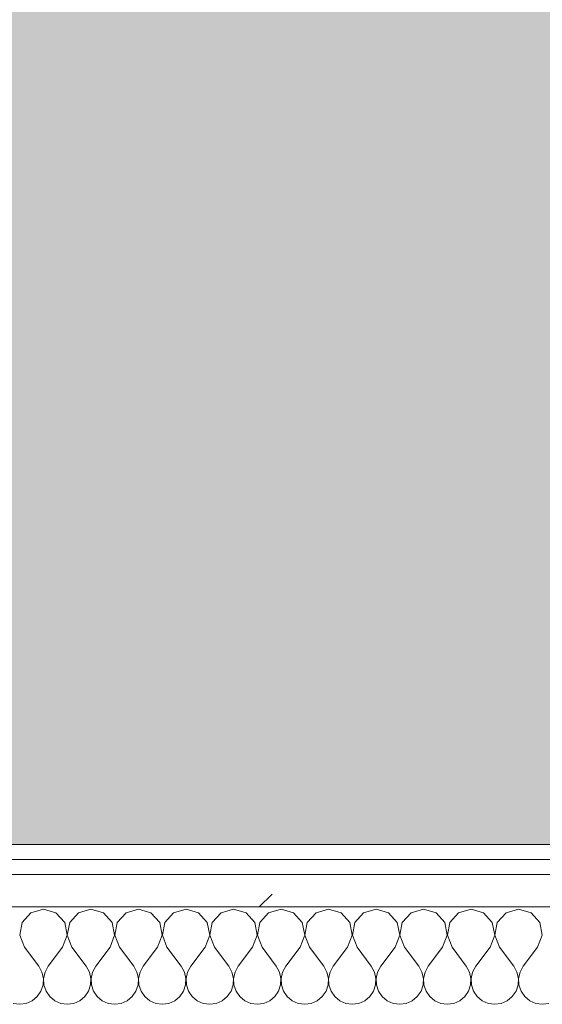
# Model space of a CAD drawing. Header units: millimetres. Extents: x -40968 to 13979, y -19284 to 4746.
# Tile 50 of 173: x -21657 to -21448, y -1193 to -798. Entities that reach past the tile are written whole.
import ezdxf
from ezdxf.enums import TextEntityAlignment as Align

# ---------------------------------------------------------------- set-up
doc = ezdxf.new("R2010")
doc.units = ezdxf.units.MM
doc.header["$MEASUREMENT"] = 0
doc.linetypes.add('Wipeout_Contour', pattern=[1000, 0, -1000])
doc.layers.add('Nuevo_05_AUX_Treball', color=7, linetype='Continuous')
doc.layers.add('Nuevo_08_E_Envans secs', color=7, linetype='Continuous')
for name, color, linetype, lineweight, true_color in [('Nuevo_05_AUX_Treball_Pluma_Nº__3', 7, 'Continuous', 5, 0xa4a4a4), ('Nuevo_08_E_Envans secs_Pluma_Nº__102', 7, 'Continuous', 5, 0xcccccc), ('Nuevo_08_E_Envans secs_Pluma_Nº__171', 171, 'Continuous', 13, 0xaaaaff), ('Nuevo_08_E_Envans secs_Pluma_Nº__177', 7, 'Continuous', 15, 0xf7e046)]:
    doc.layers.add(name, color=color, linetype=linetype, lineweight=lineweight, true_color=true_color)
doc.layers.add('Nuevo_08_E_Envans secs_Pluma_Nº__1', color=7, linetype='Continuous', lineweight=5)
doc.layers.add('Nuevo_Sellos de Zona Archicad_Pluma_Nº__6', color=7, linetype='Continuous', lineweight=5)
doc.styles.add('Estilo_Generado_1', font='txt')
pattern_1 = [(45, (0, 0), (-183.8478, 183.8478), [195, -65]), (45, (7e-14, 183.85), (-183.8478, 183.8478), [195, -65])]

# ---------------------------------------------------------------- blocks, each defined once
blk = doc.blocks.new('Planta 2_Office - Descans_1_1', base_point=(-17995.26, 748.54))
at = {"layer": 'Nuevo_05_AUX_Treball', "linetype": 'Continuous', "lineweight": 0, "true_color": 0xfee7e7}
blk.add_hatch(color=7, dxfattribs=at).paths.add_polyline_path([(-22963.42, -1128.98), (-22225.88, -1128.98), (-21025.88, -1128.98), (-18225.38, -1128.98), (-12886.81, -1128.98), (-12886.81, -996.81), (-12428.84, -996.81), (-12428.84, 1963.55), (-22963.42, 1963.55)])
at = {"layer": 'Nuevo_05_AUX_Treball_Pluma_Nº__3', "color": 253, "linetype": 'Continuous', "lineweight": 5, "true_color": 0xa4a4a4, "flags": 128}
blk.add_lwpolyline([(-22963.42, -1128.98), (-22225.88, -1128.98), (-21025.88, -1128.98), (-18225.38, -1128.98), (-12886.81, -1128.98), (-12886.81, -996.81), (-12428.84, -996.81), (-12428.84, 1963.55), (-22963.42, 1963.55)], close=True, dxfattribs=at)
at = {"layer": 'Nuevo_Sellos de Zona Archicad_Pluma_Nº__6', "color": 7, "lineweight": 5, "style": 'Estilo_Generado_1'}
for tag, p in [('ROOM_NAME', (-17995.26, 690.38)), ('ROOM_NUMBER', (-17995.26, 465.99)), ('ROOM_NET_AREA', (-17995.26, 238.62))]:
    blk.add_attdef(tag, text='', height=120, dxfattribs=at).set_placement(p, align=Align.TOP_LEFT)
blk = doc.blocks.new('*X244')
at = {"layer": 'Nuevo_08_E_Envans secs_Pluma_Nº__102', "color": 254, "linetype": 'Continuous', "lineweight": 5, "true_color": 0xcccccc}
for p, q in [((-21652.63, -1156.35), (-21656.14, -1160.19)), ((-21647.62, -1154.93), (-21652.63, -1156.35)), ((-21642.61, -1156.35), (-21647.62, -1154.93)), ((-21639.1, -1160.19), (-21642.61, -1156.35)), ((-21633.58, -1156.35), (-21637.09, -1160.19)), ((-21628.57, -1154.93), (-21633.58, -1156.35)), ((-21623.56, -1156.35), (-21628.57, -1154.93)), ((-21620.05, -1160.19), (-21623.56, -1156.35)), ((-21614.53, -1156.35), (-21618.04, -1160.19)), ((-21609.52, -1154.93), (-21614.53, -1156.35)), ((-21604.52, -1156.35), (-21609.52, -1154.93)), ((-21601.01, -1160.19), (-21604.52, -1156.35)), ((-21595.48, -1156.35), (-21598.99, -1160.19)), ((-21590.48, -1154.93), (-21595.48, -1156.35)), ((-21585.47, -1156.35), (-21590.48, -1154.93)), ((-21581.96, -1160.19), (-21585.47, -1156.35)), ((-21576.44, -1156.35), (-21579.95, -1160.19)), ((-21571.43, -1154.93), (-21576.44, -1156.35)), ((-21566.42, -1156.35), (-21571.43, -1154.93)), ((-21562.91, -1160.19), (-21566.42, -1156.35)), ((-21557.39, -1156.35), (-21560.9, -1160.19)), ((-21552.38, -1154.93), (-21557.39, -1156.35)), ((-21547.37, -1156.35), (-21552.38, -1154.93)), ((-21543.86, -1160.19), (-21547.37, -1156.35)), ((-21538.34, -1156.35), (-21541.85, -1160.19)), ((-21533.33, -1154.93), (-21538.34, -1156.35)), ((-21528.33, -1156.35), (-21533.33, -1154.93)), ((-21524.81, -1160.19), (-21528.33, -1156.35)), ((-21519.29, -1156.35), (-21522.8, -1160.19)), ((-21514.29, -1154.93), (-21519.29, -1156.35)), ((-21509.28, -1156.35), (-21514.29, -1154.93)), ((-21505.77, -1160.19), (-21509.28, -1156.35)), ((-21500.25, -1156.35), (-21503.76, -1160.19)), ((-21495.24, -1154.93), (-21500.25, -1156.35)), ((-21490.23, -1156.35), (-21495.24, -1154.93)), ((-21486.72, -1160.19), (-21490.23, -1156.35)), ((-21481.2, -1156.35), (-21484.71, -1160.19)), ((-21476.19, -1154.93), (-21481.2, -1156.35)), ((-21471.18, -1156.35), (-21476.19, -1154.93)), ((-21467.67, -1160.19), (-21471.18, -1156.35)), ((-21462.15, -1156.35), (-21465.66, -1160.19)), ((-21457.14, -1154.93), (-21462.15, -1156.35)), ((-21452.14, -1156.35), (-21457.14, -1154.93)), ((-21448.62, -1160.19), (-21452.14, -1156.35)), ((-21656.14, -1160.19), (-21657.1, -1165.31)), ((-21638.13, -1165.31), (-21639.1, -1160.19)), ((-21637.09, -1160.19), (-21638.06, -1165.31)), ((-21619.09, -1165.31), (-21620.05, -1160.19)), ((-21618.04, -1160.19), (-21619.01, -1165.31)), ((-21600.04, -1165.31), (-21601.01, -1160.19)), ((-21598.99, -1160.19), (-21599.96, -1165.31)), ((-21580.99, -1165.31), (-21581.96, -1160.19)), ((-21579.95, -1160.19), (-21580.91, -1165.31)), ((-21561.94, -1165.31), (-21562.91, -1160.19)), ((-21560.9, -1160.19), (-21561.87, -1165.31)), ((-21542.9, -1165.31), (-21543.86, -1160.19)), ((-21541.85, -1160.19), (-21542.82, -1165.31)), ((-21523.85, -1165.31), (-21524.81, -1160.19)), ((-21522.8, -1160.19), (-21523.77, -1165.31)), ((-21504.8, -1165.31), (-21505.77, -1160.19)), ((-21503.76, -1160.19), (-21504.72, -1165.31)), ((-21485.75, -1165.31), (-21486.72, -1160.19)), ((-21484.71, -1160.19), (-21485.68, -1165.31)), ((-21466.71, -1165.31), (-21467.67, -1160.19)), ((-21465.66, -1160.19), (-21466.63, -1165.31)), ((-21447.66, -1165.31), (-21448.62, -1160.19)), ((-21657.1, -1165.31), (-21655.24, -1170.17)), ((-21640, -1170.17), (-21638.13, -1165.31)), ((-21638.06, -1165.31), (-21636.19, -1170.17)), ((-21620.95, -1170.17), (-21619.09, -1165.31)), ((-21619.01, -1165.31), (-21617.14, -1170.17)), ((-21601.9, -1170.17), (-21600.04, -1165.31)), ((-21599.96, -1165.31), (-21598.1, -1170.17)), ((-21582.86, -1170.17), (-21580.99, -1165.31)), ((-21580.91, -1165.31), (-21579.05, -1170.17)), ((-21563.81, -1170.17), (-21561.94, -1165.31)), ((-21561.87, -1165.31), (-21560, -1170.17)), ((-21544.76, -1170.17), (-21542.9, -1165.31)), ((-21542.82, -1165.31), (-21540.95, -1170.17)), ((-21525.71, -1170.17), (-21523.85, -1165.31)), ((-21523.77, -1165.31), (-21521.9, -1170.17)), ((-21506.67, -1170.17), (-21504.8, -1165.31)), ((-21504.72, -1165.31), (-21502.86, -1170.17)), ((-21487.62, -1170.17), (-21485.75, -1165.31)), ((-21485.68, -1165.31), (-21483.81, -1170.17)), ((-21468.57, -1170.17), (-21466.71, -1165.31)), ((-21466.63, -1165.31), (-21464.76, -1170.17)), ((-21449.52, -1170.17), (-21447.66, -1165.31)), ((-21655.24, -1170.17), (-21649.52, -1177.79)), ((-21640, -1170.17), (-21645.71, -1177.79)), ((-21636.19, -1170.17), (-21630.48, -1177.79)), ((-21620.95, -1170.17), (-21626.67, -1177.79)), ((-21617.14, -1170.17), (-21611.43, -1177.79)), ((-21601.9, -1170.17), (-21607.62, -1177.79)), ((-21598.1, -1170.17), (-21592.38, -1177.79)), ((-21582.86, -1170.17), (-21588.57, -1177.79)), ((-21579.05, -1170.17), (-21573.33, -1177.79)), ((-21563.81, -1170.17), (-21569.52, -1177.79)), ((-21560, -1170.17), (-21554.29, -1177.79)), ((-21544.76, -1170.17), (-21550.48, -1177.79)), ((-21540.95, -1170.17), (-21535.24, -1177.79)), ((-21525.71, -1170.17), (-21531.43, -1177.79)), ((-21521.9, -1170.17), (-21516.19, -1177.79)), ((-21506.67, -1170.17), (-21512.38, -1177.79)), ((-21502.86, -1170.17), (-21497.14, -1177.79)), ((-21487.62, -1170.17), (-21493.33, -1177.79)), ((-21483.81, -1170.17), (-21478.1, -1177.79)), ((-21468.57, -1170.17), (-21474.29, -1177.79)), ((-21464.76, -1170.17), (-21459.05, -1177.79)), ((-21449.52, -1170.17), (-21455.24, -1177.79)), ((-21648.25, -1180.08), (-21649.52, -1177.79)), ((-21647.66, -1182.64), (-21648.25, -1180.08)), ((-21646.99, -1180.08), (-21647.58, -1182.64)), ((-21645.71, -1177.79), (-21646.99, -1180.08)), ((-21629.2, -1180.08), (-21630.48, -1177.79)), ((-21628.61, -1182.64), (-21629.2, -1180.08)), ((-21627.94, -1180.08), (-21628.53, -1182.64)), ((-21626.67, -1177.79), (-21627.94, -1180.08)), ((-21610.16, -1180.08), (-21611.43, -1177.79)), ((-21609.56, -1182.64), (-21610.16, -1180.08)), ((-21608.89, -1180.08), (-21609.49, -1182.64)), ((-21607.62, -1177.79), (-21608.89, -1180.08)), ((-21591.11, -1180.08), (-21592.38, -1177.79)), ((-21590.51, -1182.64), (-21591.11, -1180.08)), ((-21589.84, -1180.08), (-21590.44, -1182.64)), ((-21588.57, -1177.79), (-21589.84, -1180.08)), ((-21572.06, -1180.08), (-21573.33, -1177.79)), ((-21571.47, -1182.64), (-21572.06, -1180.08)), ((-21570.8, -1180.08), (-21571.39, -1182.64)), ((-21569.52, -1177.79), (-21570.8, -1180.08)), ((-21553.01, -1180.08), (-21554.29, -1177.79)), ((-21552.42, -1182.64), (-21553.01, -1180.08)), ((-21551.75, -1180.08), (-21552.34, -1182.64)), ((-21550.48, -1177.79), (-21551.75, -1180.08)), ((-21533.97, -1180.08), (-21535.24, -1177.79)), ((-21533.37, -1182.64), (-21533.97, -1180.08)), ((-21532.7, -1180.08), (-21533.29, -1182.64)), ((-21531.43, -1177.79), (-21532.7, -1180.08)), ((-21514.92, -1180.08), (-21516.19, -1177.79)), ((-21514.32, -1182.64), (-21514.92, -1180.08)), ((-21513.65, -1180.08), (-21514.25, -1182.64)), ((-21512.38, -1177.79), (-21513.65, -1180.08)), ((-21495.87, -1180.08), (-21497.14, -1177.79)), ((-21495.28, -1182.64), (-21495.87, -1180.08)), ((-21494.6, -1180.08), (-21495.2, -1182.64)), ((-21493.33, -1177.79), (-21494.6, -1180.08)), ((-21476.82, -1180.08), (-21478.1, -1177.79)), ((-21476.23, -1182.64), (-21476.82, -1180.08)), ((-21475.56, -1180.08), (-21476.15, -1182.64)), ((-21474.29, -1177.79), (-21475.56, -1180.08)), ((-21457.78, -1180.08), (-21459.05, -1177.79)), ((-21457.18, -1182.64), (-21457.78, -1180.08)), ((-21456.51, -1180.08), (-21457.1, -1182.64)), ((-21455.24, -1177.79), (-21456.51, -1180.08)), ((-21647.78, -1185.27), (-21647.66, -1182.64)), ((-21647.58, -1182.64), (-21647.45, -1185.27)), ((-21628.74, -1185.27), (-21628.61, -1182.64)), ((-21628.53, -1182.64), (-21628.41, -1185.27)), ((-21609.69, -1185.27), (-21609.56, -1182.64)), ((-21609.49, -1182.64), (-21609.36, -1185.27)), ((-21590.64, -1185.27), (-21590.51, -1182.64)), ((-21590.44, -1182.64), (-21590.31, -1185.27)), ((-21571.59, -1185.27), (-21571.47, -1182.64)), ((-21571.39, -1182.64), (-21571.26, -1185.27)), ((-21552.55, -1185.27), (-21552.42, -1182.64)), ((-21552.34, -1182.64), (-21552.22, -1185.27)), ((-21533.5, -1185.27), (-21533.37, -1182.64)), ((-21533.29, -1182.64), (-21533.17, -1185.27)), ((-21514.45, -1185.27), (-21514.32, -1182.64)), ((-21514.25, -1182.64), (-21514.12, -1185.27)), ((-21495.4, -1185.27), (-21495.28, -1182.64)), ((-21495.2, -1182.64), (-21495.07, -1185.27)), ((-21476.36, -1185.27), (-21476.23, -1182.64)), ((-21476.15, -1182.64), (-21476.02, -1185.27)), ((-21457.31, -1185.27), (-21457.18, -1182.64)), ((-21457.1, -1182.64), (-21456.98, -1185.27)), ((-21650.11, -1189.92), (-21648.62, -1187.76)), ((-21648.62, -1187.76), (-21647.78, -1185.27)), ((-21647.45, -1185.27), (-21646.61, -1187.76)), ((-21646.61, -1187.76), (-21645.13, -1189.92)), ((-21631.06, -1189.92), (-21629.58, -1187.76)), ((-21629.58, -1187.76), (-21628.74, -1185.27)), ((-21628.41, -1185.27), (-21627.57, -1187.76)), ((-21627.57, -1187.76), (-21626.08, -1189.92)), ((-21612.02, -1189.92), (-21610.53, -1187.76)), ((-21610.53, -1187.76), (-21609.69, -1185.27)), ((-21609.36, -1185.27), (-21608.52, -1187.76)), ((-21608.52, -1187.76), (-21607.03, -1189.92)), ((-21592.97, -1189.92), (-21591.48, -1187.76)), ((-21591.48, -1187.76), (-21590.64, -1185.27)), ((-21590.31, -1185.27), (-21589.47, -1187.76)), ((-21589.47, -1187.76), (-21587.98, -1189.92)), ((-21573.92, -1189.92), (-21572.43, -1187.76)), ((-21572.43, -1187.76), (-21571.59, -1185.27)), ((-21571.26, -1185.27), (-21570.42, -1187.76)), ((-21570.42, -1187.76), (-21568.94, -1189.92)), ((-21554.87, -1189.92), (-21553.39, -1187.76)), ((-21553.39, -1187.76), (-21552.55, -1185.27)), ((-21552.22, -1185.27), (-21551.38, -1187.76)), ((-21551.38, -1187.76), (-21549.89, -1189.92)), ((-21535.83, -1189.92), (-21534.34, -1187.76)), ((-21534.34, -1187.76), (-21533.5, -1185.27)), ((-21533.17, -1185.27), (-21532.33, -1187.76)), ((-21532.33, -1187.76), (-21530.84, -1189.92)), ((-21516.78, -1189.92), (-21515.29, -1187.76)), ((-21515.29, -1187.76), (-21514.45, -1185.27)), ((-21514.12, -1185.27), (-21513.28, -1187.76)), ((-21513.28, -1187.76), (-21511.79, -1189.92)), ((-21497.73, -1189.92), (-21496.24, -1187.76)), ((-21496.24, -1187.76), (-21495.4, -1185.27)), ((-21495.07, -1185.27), (-21494.23, -1187.76)), ((-21494.23, -1187.76), (-21492.74, -1189.92)), ((-21478.68, -1189.92), (-21477.2, -1187.76)), ((-21477.2, -1187.76), (-21476.36, -1185.27)), ((-21476.02, -1185.27), (-21475.19, -1187.76)), ((-21475.19, -1187.76), (-21473.7, -1189.92)), ((-21459.64, -1189.92), (-21458.15, -1187.76)), ((-21458.15, -1187.76), (-21457.31, -1185.27)), ((-21456.98, -1185.27), (-21456.14, -1187.76)), ((-21456.14, -1187.76), (-21454.65, -1189.92)), ((-21654.54, -1192.66), (-21652.14, -1191.6)), ((-21652.14, -1191.6), (-21650.11, -1189.92)), ((-21645.13, -1189.92), (-21643.1, -1191.6)), ((-21643.1, -1191.6), (-21640.7, -1192.66)), ((-21635.49, -1192.66), (-21633.09, -1191.6)), ((-21633.09, -1191.6), (-21631.06, -1189.92)), ((-21626.08, -1189.92), (-21624.05, -1191.6)), ((-21624.05, -1191.6), (-21621.65, -1192.66)), ((-21616.45, -1192.66), (-21614.04, -1191.6)), ((-21614.04, -1191.6), (-21612.02, -1189.92)), ((-21607.03, -1189.92), (-21605.01, -1191.6)), ((-21605.01, -1191.6), (-21602.6, -1192.66)), ((-21597.4, -1192.66), (-21594.99, -1191.6)), ((-21594.99, -1191.6), (-21592.97, -1189.92)), ((-21587.98, -1189.92), (-21585.96, -1191.6)), ((-21585.96, -1191.6), (-21583.55, -1192.66)), ((-21578.35, -1192.66), (-21575.95, -1191.6)), ((-21575.95, -1191.6), (-21573.92, -1189.92)), ((-21568.94, -1189.92), (-21566.91, -1191.6)), ((-21566.91, -1191.6), (-21564.51, -1192.66)), ((-21559.3, -1192.66), (-21556.9, -1191.6)), ((-21556.9, -1191.6), (-21554.87, -1189.92)), ((-21549.89, -1189.92), (-21547.86, -1191.6)), ((-21547.86, -1191.6), (-21545.46, -1192.66)), ((-21540.25, -1192.66), (-21537.85, -1191.6)), ((-21537.85, -1191.6), (-21535.83, -1189.92)), ((-21530.84, -1189.92), (-21528.82, -1191.6)), ((-21528.82, -1191.6), (-21526.41, -1192.66)), ((-21521.21, -1192.66), (-21518.8, -1191.6)), ((-21518.8, -1191.6), (-21516.78, -1189.92)), ((-21511.79, -1189.92), (-21509.77, -1191.6)), ((-21509.77, -1191.6), (-21507.36, -1192.66)), ((-21502.16, -1192.66), (-21499.75, -1191.6)), ((-21499.75, -1191.6), (-21497.73, -1189.92)), ((-21492.74, -1189.92), (-21490.72, -1191.6)), ((-21490.72, -1191.6), (-21488.32, -1192.66)), ((-21483.11, -1192.66), (-21480.71, -1191.6)), ((-21480.71, -1191.6), (-21478.68, -1189.92)), ((-21473.7, -1189.92), (-21471.67, -1191.6)), ((-21471.67, -1191.6), (-21469.27, -1192.66)), ((-21464.06, -1192.66), (-21461.66, -1191.6)), ((-21461.66, -1191.6), (-21459.64, -1189.92)), ((-21454.65, -1189.92), (-21452.63, -1191.6)), ((-21452.63, -1191.6), (-21450.22, -1192.66)), ((-21659.75, -1192.66), (-21657.14, -1193.02)), ((-21657.14, -1193.02), (-21654.54, -1192.66)), ((-21640.7, -1192.66), (-21638.1, -1193.02)), ((-21638.1, -1193.02), (-21635.49, -1192.66)), ((-21621.65, -1192.66), (-21619.05, -1193.02)), ((-21619.05, -1193.02), (-21616.45, -1192.66)), ((-21602.6, -1192.66), (-21600, -1193.02)), ((-21600, -1193.02), (-21597.4, -1192.66)), ((-21583.55, -1192.66), (-21580.95, -1193.02)), ((-21580.95, -1193.02), (-21578.35, -1192.66)), ((-21564.51, -1192.66), (-21561.9, -1193.02)), ((-21561.9, -1193.02), (-21559.3, -1192.66)), ((-21545.46, -1192.66), (-21542.86, -1193.02)), ((-21542.86, -1193.02), (-21540.25, -1192.66)), ((-21526.41, -1192.66), (-21523.81, -1193.02)), ((-21523.81, -1193.02), (-21521.21, -1192.66)), ((-21507.36, -1192.66), (-21504.76, -1193.02)), ((-21504.76, -1193.02), (-21502.16, -1192.66)), ((-21488.32, -1192.66), (-21485.71, -1193.02)), ((-21485.71, -1193.02), (-21483.11, -1192.66)), ((-21469.27, -1192.66), (-21466.67, -1193.02)), ((-21466.67, -1193.02), (-21464.06, -1192.66)), ((-21450.22, -1192.66), (-21447.62, -1193.02))]:
    blk.add_line(p, q, dxfattribs=at)
blk = doc.blocks.new('Muro_90_1', base_point=(-20233.93, -1193.98))
at = {"color": 254, "linetype": 'Wipeout_Contour', "lineweight": 0, "ltscale": 86513.737601}
blk.add_wipeout([(-20233.93, -1128.98), (-22963.42, -1128.98), (-22963.42, -1134.98), (-20233.93, -1134.98)], dxfattribs=at).dxf.layer = 'Nuevo_08_E_Envans secs'
at = {"color": 254, "linetype": 'Wipeout_Contour', "lineweight": 0, "ltscale": 86517.020667}
blk.add_wipeout([(-20233.93, -1140.98), (-22963.42, -1140.98), (-22963.42, -1153.98), (-20233.93, -1153.98)], dxfattribs=at).dxf.layer = 'Nuevo_08_E_Envans secs'
at = {"layer": 'Nuevo_08_E_Envans secs_Pluma_Nº__171', "linetype": 'Continuous', "lineweight": 13, "true_color": 0xaaaaff}
h = blk.add_hatch(dxfattribs=at)
h.set_pattern_fill('Panellat_HPL_0001', color=161, style=0, pattern_type=2)
h.set_pattern_definition(pattern_1)
h.paths.add_polyline_path([(-20233.93, -1128.98), (-22963.42, -1128.98), (-22963.42, -1134.98), (-20233.93, -1134.98)])
at = {"layer": 'Nuevo_08_E_Envans secs_Pluma_Nº__177', "linetype": 'Continuous', "lineweight": 15, "true_color": 0xf7e046}
h = blk.add_hatch(dxfattribs=at)
h.set_pattern_fill('Panellat_HPL_0001', color=53, style=0, pattern_type=2)
h.set_pattern_definition(pattern_1)
h.paths.add_polyline_path([(-20233.93, -1140.98), (-22963.42, -1140.98), (-22963.42, -1153.98), (-20233.93, -1153.98)])
at = {"layer": 'Nuevo_08_E_Envans secs_Pluma_Nº__1', "color": 7, "linetype": 'Continuous', "lineweight": 5}
for p, q in [((-20233.93, -1134.98), (-22963.42, -1134.98)), ((-20233.93, -1140.98), (-22963.42, -1140.98)), ((-20233.93, -1153.98), (-22963.42, -1153.98))]:
    blk.add_line(p, q, dxfattribs=at)
at = {"layer": 'Nuevo_08_E_Envans secs_Pluma_Nº__1', "color": 7, "linetype": 'Continuous', "lineweight": 5, "flags": 128}
blk.add_lwpolyline([(-20233.93, -1128.98), (-22963.42, -1128.98)], dxfattribs=at)
at = {"layer": 'Nuevo_08_E_Envans secs', "color": 7, "lineweight": 20}
blk.add_blockref('*X244', (0, 0), dxfattribs=at)
blk = doc.blocks.new('*X494')
at = {"layer": 'Nuevo_08_E_Envans secs_Pluma_Nº__102', "color": 254, "linetype": 'Continuous', "lineweight": 5, "true_color": 0xcccccc}
for p, q in [((-21652.63, -1156.35), (-21656.14, -1160.19)), ((-21647.62, -1154.93), (-21652.63, -1156.35)), ((-21642.61, -1156.35), (-21647.62, -1154.93)), ((-21639.1, -1160.19), (-21642.61, -1156.35)), ((-21633.58, -1156.35), (-21637.09, -1160.19)), ((-21628.57, -1154.93), (-21633.58, -1156.35)), ((-21623.56, -1156.35), (-21628.57, -1154.93)), ((-21620.05, -1160.19), (-21623.56, -1156.35)), ((-21614.53, -1156.35), (-21618.04, -1160.19)), ((-21609.52, -1154.93), (-21614.53, -1156.35)), ((-21604.52, -1156.35), (-21609.52, -1154.93)), ((-21601.01, -1160.19), (-21604.52, -1156.35)), ((-21595.48, -1156.35), (-21598.99, -1160.19)), ((-21590.48, -1154.93), (-21595.48, -1156.35)), ((-21585.47, -1156.35), (-21590.48, -1154.93)), ((-21581.96, -1160.19), (-21585.47, -1156.35)), ((-21576.44, -1156.35), (-21579.95, -1160.19)), ((-21571.43, -1154.93), (-21576.44, -1156.35)), ((-21566.42, -1156.35), (-21571.43, -1154.93)), ((-21562.91, -1160.19), (-21566.42, -1156.35)), ((-21557.39, -1156.35), (-21560.9, -1160.19)), ((-21552.38, -1154.93), (-21557.39, -1156.35)), ((-21547.37, -1156.35), (-21552.38, -1154.93)), ((-21543.86, -1160.19), (-21547.37, -1156.35)), ((-21538.34, -1156.35), (-21541.85, -1160.19)), ((-21533.33, -1154.93), (-21538.34, -1156.35)), ((-21528.33, -1156.35), (-21533.33, -1154.93)), ((-21524.81, -1160.19), (-21528.33, -1156.35)), ((-21519.29, -1156.35), (-21522.8, -1160.19)), ((-21514.29, -1154.93), (-21519.29, -1156.35)), ((-21509.28, -1156.35), (-21514.29, -1154.93)), ((-21505.77, -1160.19), (-21509.28, -1156.35)), ((-21500.25, -1156.35), (-21503.76, -1160.19)), ((-21495.24, -1154.93), (-21500.25, -1156.35)), ((-21490.23, -1156.35), (-21495.24, -1154.93)), ((-21486.72, -1160.19), (-21490.23, -1156.35)), ((-21481.2, -1156.35), (-21484.71, -1160.19)), ((-21476.19, -1154.93), (-21481.2, -1156.35)), ((-21471.18, -1156.35), (-21476.19, -1154.93)), ((-21467.67, -1160.19), (-21471.18, -1156.35)), ((-21462.15, -1156.35), (-21465.66, -1160.19)), ((-21457.14, -1154.93), (-21462.15, -1156.35)), ((-21452.14, -1156.35), (-21457.14, -1154.93)), ((-21448.62, -1160.19), (-21452.14, -1156.35)), ((-21656.14, -1160.19), (-21657.1, -1165.31)), ((-21638.13, -1165.31), (-21639.1, -1160.19)), ((-21637.09, -1160.19), (-21638.06, -1165.31)), ((-21619.09, -1165.31), (-21620.05, -1160.19)), ((-21618.04, -1160.19), (-21619.01, -1165.31)), ((-21600.04, -1165.31), (-21601.01, -1160.19)), ((-21598.99, -1160.19), (-21599.96, -1165.31)), ((-21580.99, -1165.31), (-21581.96, -1160.19)), ((-21579.95, -1160.19), (-21580.91, -1165.31)), ((-21561.94, -1165.31), (-21562.91, -1160.19)), ((-21560.9, -1160.19), (-21561.87, -1165.31)), ((-21542.9, -1165.31), (-21543.86, -1160.19)), ((-21541.85, -1160.19), (-21542.82, -1165.31)), ((-21523.85, -1165.31), (-21524.81, -1160.19)), ((-21522.8, -1160.19), (-21523.77, -1165.31)), ((-21504.8, -1165.31), (-21505.77, -1160.19)), ((-21503.76, -1160.19), (-21504.72, -1165.31)), ((-21485.75, -1165.31), (-21486.72, -1160.19)), ((-21484.71, -1160.19), (-21485.68, -1165.31)), ((-21466.71, -1165.31), (-21467.67, -1160.19)), ((-21465.66, -1160.19), (-21466.63, -1165.31)), ((-21447.66, -1165.31), (-21448.62, -1160.19)), ((-21657.1, -1165.31), (-21655.24, -1170.17)), ((-21640, -1170.17), (-21638.13, -1165.31)), ((-21638.06, -1165.31), (-21636.19, -1170.17)), ((-21620.95, -1170.17), (-21619.09, -1165.31)), ((-21619.01, -1165.31), (-21617.14, -1170.17)), ((-21601.9, -1170.17), (-21600.04, -1165.31)), ((-21599.96, -1165.31), (-21598.1, -1170.17)), ((-21582.86, -1170.17), (-21580.99, -1165.31)), ((-21580.91, -1165.31), (-21579.05, -1170.17)), ((-21563.81, -1170.17), (-21561.94, -1165.31)), ((-21561.87, -1165.31), (-21560, -1170.17)), ((-21544.76, -1170.17), (-21542.9, -1165.31)), ((-21542.82, -1165.31), (-21540.95, -1170.17)), ((-21525.71, -1170.17), (-21523.85, -1165.31)), ((-21523.77, -1165.31), (-21521.9, -1170.17)), ((-21506.67, -1170.17), (-21504.8, -1165.31)), ((-21504.72, -1165.31), (-21502.86, -1170.17)), ((-21487.62, -1170.17), (-21485.75, -1165.31)), ((-21485.68, -1165.31), (-21483.81, -1170.17)), ((-21468.57, -1170.17), (-21466.71, -1165.31)), ((-21466.63, -1165.31), (-21464.76, -1170.17)), ((-21449.52, -1170.17), (-21447.66, -1165.31)), ((-21655.24, -1170.17), (-21649.52, -1177.79)), ((-21640, -1170.17), (-21645.71, -1177.79)), ((-21636.19, -1170.17), (-21630.48, -1177.79)), ((-21620.95, -1170.17), (-21626.67, -1177.79)), ((-21617.14, -1170.17), (-21611.43, -1177.79)), ((-21601.9, -1170.17), (-21607.62, -1177.79)), ((-21598.1, -1170.17), (-21592.38, -1177.79)), ((-21582.86, -1170.17), (-21588.57, -1177.79)), ((-21579.05, -1170.17), (-21573.33, -1177.79)), ((-21563.81, -1170.17), (-21569.52, -1177.79)), ((-21560, -1170.17), (-21554.29, -1177.79)), ((-21544.76, -1170.17), (-21550.48, -1177.79)), ((-21540.95, -1170.17), (-21535.24, -1177.79)), ((-21525.71, -1170.17), (-21531.43, -1177.79)), ((-21521.9, -1170.17), (-21516.19, -1177.79)), ((-21506.67, -1170.17), (-21512.38, -1177.79)), ((-21502.86, -1170.17), (-21497.14, -1177.79)), ((-21487.62, -1170.17), (-21493.33, -1177.79)), ((-21483.81, -1170.17), (-21478.1, -1177.79)), ((-21468.57, -1170.17), (-21474.29, -1177.79)), ((-21464.76, -1170.17), (-21459.05, -1177.79)), ((-21449.52, -1170.17), (-21455.24, -1177.79)), ((-21648.25, -1180.08), (-21649.52, -1177.79)), ((-21647.66, -1182.64), (-21648.25, -1180.08)), ((-21646.99, -1180.08), (-21647.58, -1182.64)), ((-21645.71, -1177.79), (-21646.99, -1180.08)), ((-21629.2, -1180.08), (-21630.48, -1177.79)), ((-21628.61, -1182.64), (-21629.2, -1180.08)), ((-21627.94, -1180.08), (-21628.53, -1182.64)), ((-21626.67, -1177.79), (-21627.94, -1180.08)), ((-21610.16, -1180.08), (-21611.43, -1177.79)), ((-21609.56, -1182.64), (-21610.16, -1180.08)), ((-21608.89, -1180.08), (-21609.49, -1182.64)), ((-21607.62, -1177.79), (-21608.89, -1180.08)), ((-21591.11, -1180.08), (-21592.38, -1177.79)), ((-21590.51, -1182.64), (-21591.11, -1180.08)), ((-21589.84, -1180.08), (-21590.44, -1182.64)), ((-21588.57, -1177.79), (-21589.84, -1180.08)), ((-21572.06, -1180.08), (-21573.33, -1177.79)), ((-21571.47, -1182.64), (-21572.06, -1180.08)), ((-21570.8, -1180.08), (-21571.39, -1182.64)), ((-21569.52, -1177.79), (-21570.8, -1180.08)), ((-21553.01, -1180.08), (-21554.29, -1177.79)), ((-21552.42, -1182.64), (-21553.01, -1180.08)), ((-21551.75, -1180.08), (-21552.34, -1182.64)), ((-21550.48, -1177.79), (-21551.75, -1180.08)), ((-21533.97, -1180.08), (-21535.24, -1177.79)), ((-21533.37, -1182.64), (-21533.97, -1180.08)), ((-21532.7, -1180.08), (-21533.29, -1182.64)), ((-21531.43, -1177.79), (-21532.7, -1180.08)), ((-21514.92, -1180.08), (-21516.19, -1177.79)), ((-21514.32, -1182.64), (-21514.92, -1180.08)), ((-21513.65, -1180.08), (-21514.25, -1182.64)), ((-21512.38, -1177.79), (-21513.65, -1180.08)), ((-21495.87, -1180.08), (-21497.14, -1177.79)), ((-21495.28, -1182.64), (-21495.87, -1180.08)), ((-21494.6, -1180.08), (-21495.2, -1182.64)), ((-21493.33, -1177.79), (-21494.6, -1180.08)), ((-21476.82, -1180.08), (-21478.1, -1177.79)), ((-21476.23, -1182.64), (-21476.82, -1180.08)), ((-21475.56, -1180.08), (-21476.15, -1182.64)), ((-21474.29, -1177.79), (-21475.56, -1180.08)), ((-21457.78, -1180.08), (-21459.05, -1177.79)), ((-21457.18, -1182.64), (-21457.78, -1180.08)), ((-21456.51, -1180.08), (-21457.1, -1182.64)), ((-21455.24, -1177.79), (-21456.51, -1180.08)), ((-21647.78, -1185.27), (-21647.66, -1182.64)), ((-21647.58, -1182.64), (-21647.45, -1185.27)), ((-21628.74, -1185.27), (-21628.61, -1182.64)), ((-21628.53, -1182.64), (-21628.41, -1185.27)), ((-21609.69, -1185.27), (-21609.56, -1182.64)), ((-21609.49, -1182.64), (-21609.36, -1185.27)), ((-21590.64, -1185.27), (-21590.51, -1182.64)), ((-21590.44, -1182.64), (-21590.31, -1185.27)), ((-21571.59, -1185.27), (-21571.47, -1182.64)), ((-21571.39, -1182.64), (-21571.26, -1185.27)), ((-21552.55, -1185.27), (-21552.42, -1182.64)), ((-21552.34, -1182.64), (-21552.22, -1185.27)), ((-21533.5, -1185.27), (-21533.37, -1182.64)), ((-21533.29, -1182.64), (-21533.17, -1185.27)), ((-21514.45, -1185.27), (-21514.32, -1182.64)), ((-21514.25, -1182.64), (-21514.12, -1185.27)), ((-21495.4, -1185.27), (-21495.28, -1182.64)), ((-21495.2, -1182.64), (-21495.07, -1185.27)), ((-21476.36, -1185.27), (-21476.23, -1182.64)), ((-21476.15, -1182.64), (-21476.02, -1185.27)), ((-21457.31, -1185.27), (-21457.18, -1182.64)), ((-21457.1, -1182.64), (-21456.98, -1185.27)), ((-21650.11, -1189.92), (-21648.62, -1187.76)), ((-21648.62, -1187.76), (-21647.78, -1185.27)), ((-21647.45, -1185.27), (-21646.61, -1187.76)), ((-21646.61, -1187.76), (-21645.13, -1189.92)), ((-21631.06, -1189.92), (-21629.58, -1187.76)), ((-21629.58, -1187.76), (-21628.74, -1185.27)), ((-21628.41, -1185.27), (-21627.57, -1187.76)), ((-21627.57, -1187.76), (-21626.08, -1189.92)), ((-21612.02, -1189.92), (-21610.53, -1187.76)), ((-21610.53, -1187.76), (-21609.69, -1185.27)), ((-21609.36, -1185.27), (-21608.52, -1187.76)), ((-21608.52, -1187.76), (-21607.03, -1189.92)), ((-21592.97, -1189.92), (-21591.48, -1187.76)), ((-21591.48, -1187.76), (-21590.64, -1185.27)), ((-21590.31, -1185.27), (-21589.47, -1187.76)), ((-21589.47, -1187.76), (-21587.98, -1189.92)), ((-21573.92, -1189.92), (-21572.43, -1187.76)), ((-21572.43, -1187.76), (-21571.59, -1185.27)), ((-21571.26, -1185.27), (-21570.42, -1187.76)), ((-21570.42, -1187.76), (-21568.94, -1189.92)), ((-21554.87, -1189.92), (-21553.39, -1187.76)), ((-21553.39, -1187.76), (-21552.55, -1185.27)), ((-21552.22, -1185.27), (-21551.38, -1187.76)), ((-21551.38, -1187.76), (-21549.89, -1189.92)), ((-21535.83, -1189.92), (-21534.34, -1187.76)), ((-21534.34, -1187.76), (-21533.5, -1185.27)), ((-21533.17, -1185.27), (-21532.33, -1187.76)), ((-21532.33, -1187.76), (-21530.84, -1189.92)), ((-21516.78, -1189.92), (-21515.29, -1187.76)), ((-21515.29, -1187.76), (-21514.45, -1185.27)), ((-21514.12, -1185.27), (-21513.28, -1187.76)), ((-21513.28, -1187.76), (-21511.79, -1189.92)), ((-21497.73, -1189.92), (-21496.24, -1187.76)), ((-21496.24, -1187.76), (-21495.4, -1185.27)), ((-21495.07, -1185.27), (-21494.23, -1187.76)), ((-21494.23, -1187.76), (-21492.74, -1189.92)), ((-21478.68, -1189.92), (-21477.2, -1187.76)), ((-21477.2, -1187.76), (-21476.36, -1185.27)), ((-21476.02, -1185.27), (-21475.19, -1187.76)), ((-21475.19, -1187.76), (-21473.7, -1189.92)), ((-21459.64, -1189.92), (-21458.15, -1187.76)), ((-21458.15, -1187.76), (-21457.31, -1185.27)), ((-21456.98, -1185.27), (-21456.14, -1187.76)), ((-21456.14, -1187.76), (-21454.65, -1189.92)), ((-21654.54, -1192.66), (-21652.14, -1191.6)), ((-21652.14, -1191.6), (-21650.11, -1189.92)), ((-21645.13, -1189.92), (-21643.1, -1191.6)), ((-21643.1, -1191.6), (-21640.7, -1192.66)), ((-21635.49, -1192.66), (-21633.09, -1191.6)), ((-21633.09, -1191.6), (-21631.06, -1189.92)), ((-21626.08, -1189.92), (-21624.05, -1191.6)), ((-21624.05, -1191.6), (-21621.65, -1192.66)), ((-21616.45, -1192.66), (-21614.04, -1191.6)), ((-21614.04, -1191.6), (-21612.02, -1189.92)), ((-21607.03, -1189.92), (-21605.01, -1191.6)), ((-21605.01, -1191.6), (-21602.6, -1192.66)), ((-21597.4, -1192.66), (-21594.99, -1191.6)), ((-21594.99, -1191.6), (-21592.97, -1189.92)), ((-21587.98, -1189.92), (-21585.96, -1191.6)), ((-21585.96, -1191.6), (-21583.55, -1192.66)), ((-21578.35, -1192.66), (-21575.95, -1191.6)), ((-21575.95, -1191.6), (-21573.92, -1189.92)), ((-21568.94, -1189.92), (-21566.91, -1191.6)), ((-21566.91, -1191.6), (-21564.51, -1192.66)), ((-21559.3, -1192.66), (-21556.9, -1191.6)), ((-21556.9, -1191.6), (-21554.87, -1189.92)), ((-21549.89, -1189.92), (-21547.86, -1191.6)), ((-21547.86, -1191.6), (-21545.46, -1192.66)), ((-21540.25, -1192.66), (-21537.85, -1191.6)), ((-21537.85, -1191.6), (-21535.83, -1189.92)), ((-21530.84, -1189.92), (-21528.82, -1191.6)), ((-21528.82, -1191.6), (-21526.41, -1192.66)), ((-21521.21, -1192.66), (-21518.8, -1191.6)), ((-21518.8, -1191.6), (-21516.78, -1189.92)), ((-21511.79, -1189.92), (-21509.77, -1191.6)), ((-21509.77, -1191.6), (-21507.36, -1192.66)), ((-21502.16, -1192.66), (-21499.75, -1191.6)), ((-21499.75, -1191.6), (-21497.73, -1189.92)), ((-21492.74, -1189.92), (-21490.72, -1191.6)), ((-21490.72, -1191.6), (-21488.32, -1192.66)), ((-21483.11, -1192.66), (-21480.71, -1191.6)), ((-21480.71, -1191.6), (-21478.68, -1189.92)), ((-21473.7, -1189.92), (-21471.67, -1191.6)), ((-21471.67, -1191.6), (-21469.27, -1192.66)), ((-21464.06, -1192.66), (-21461.66, -1191.6)), ((-21461.66, -1191.6), (-21459.64, -1189.92)), ((-21454.65, -1189.92), (-21452.63, -1191.6)), ((-21452.63, -1191.6), (-21450.22, -1192.66)), ((-21659.75, -1192.66), (-21657.14, -1193.02)), ((-21657.14, -1193.02), (-21654.54, -1192.66)), ((-21640.7, -1192.66), (-21638.1, -1193.02)), ((-21638.1, -1193.02), (-21635.49, -1192.66)), ((-21621.65, -1192.66), (-21619.05, -1193.02)), ((-21619.05, -1193.02), (-21616.45, -1192.66)), ((-21602.6, -1192.66), (-21600, -1193.02)), ((-21600, -1193.02), (-21597.4, -1192.66)), ((-21583.55, -1192.66), (-21580.95, -1193.02)), ((-21580.95, -1193.02), (-21578.35, -1192.66)), ((-21564.51, -1192.66), (-21561.9, -1193.02)), ((-21561.9, -1193.02), (-21559.3, -1192.66)), ((-21545.46, -1192.66), (-21542.86, -1193.02)), ((-21542.86, -1193.02), (-21540.25, -1192.66)), ((-21526.41, -1192.66), (-21523.81, -1193.02)), ((-21523.81, -1193.02), (-21521.21, -1192.66)), ((-21507.36, -1192.66), (-21504.76, -1193.02)), ((-21504.76, -1193.02), (-21502.16, -1192.66)), ((-21488.32, -1192.66), (-21485.71, -1193.02)), ((-21485.71, -1193.02), (-21483.11, -1192.66)), ((-21469.27, -1192.66), (-21466.67, -1193.02)), ((-21466.67, -1193.02), (-21464.06, -1192.66)), ((-21450.22, -1192.66), (-21447.62, -1193.02)), ((-21447.62, -1193.02), (-21445.02, -1192.66))]:
    blk.add_line(p, q, dxfattribs=at)
blk = doc.blocks.new('Muro_148_1', base_point=(-24166.43, -1128.98))
at = {"color": 254, "linetype": 'Wipeout_Contour', "lineweight": 0, "ltscale": 86513.737601}
blk.add_wipeout([(-22963.42, -1134.98), (-20233.93, -1134.98), (-20233.93, -1128.98), (-22963.42, -1128.98)], dxfattribs=at).dxf.layer = 'Nuevo_08_E_Envans secs'
at = {"color": 254, "linetype": 'Wipeout_Contour', "lineweight": 0, "ltscale": 86540.990748}
blk.add_wipeout([(-22975.42, -1153.98), (-20233.93, -1153.98), (-20233.93, -1140.98), (-22975.42, -1140.98)], dxfattribs=at).dxf.layer = 'Nuevo_08_E_Envans secs'
at = {"layer": 'Nuevo_08_E_Envans secs_Pluma_Nº__171', "linetype": 'Continuous', "lineweight": 13, "true_color": 0xaaaaff}
h = blk.add_hatch(dxfattribs=at)
h.set_pattern_fill('Panellat_HPL_0001', color=161, style=0, pattern_type=2)
h.set_pattern_definition(pattern_1)
h.paths.add_polyline_path([(-22963.42, -1134.98), (-20233.93, -1134.98), (-20233.93, -1128.98), (-22963.42, -1128.98)])
at = {"layer": 'Nuevo_08_E_Envans secs_Pluma_Nº__177', "linetype": 'Continuous', "lineweight": 15, "true_color": 0xf7e046}
h = blk.add_hatch(dxfattribs=at)
h.set_pattern_fill('Panellat_HPL_0001', color=53, style=0, pattern_type=2)
h.set_pattern_definition(pattern_1)
h.paths.add_polyline_path([(-22975.42, -1153.98), (-20233.93, -1153.98), (-20233.93, -1140.98), (-22975.42, -1140.98)])
at = {"layer": 'Nuevo_08_E_Envans secs_Pluma_Nº__1', "color": 7, "linetype": 'Continuous', "lineweight": 5}
for p, q in [((-20233.93, -1134.98), (-22969.42, -1134.98)), ((-20233.93, -1140.98), (-22975.42, -1140.98)), ((-20233.93, -1153.98), (-22988.42, -1153.98))]:
    blk.add_line(p, q, dxfattribs=at)
at = {"layer": 'Nuevo_08_E_Envans secs_Pluma_Nº__1', "color": 7, "linetype": 'Continuous', "lineweight": 5, "flags": 128}
blk.add_lwpolyline([(-20233.93, -1128.98), (-22963.42, -1128.98)], dxfattribs=at)
at = {"layer": 'Nuevo_08_E_Envans secs', "color": 7, "lineweight": 20}
blk.add_blockref('*X494', (0, 0), dxfattribs=at)

msp = doc.modelspace()

# ---------------------------------------------------------------- linework, layer by layer
at = {"layer": 'Nuevo_05_AUX_Treball', "color": 7, "linetype": 'Continuous', "lineweight": 0, "true_color": 0xfee7e7, "flags": 128}
msp.add_lwpolyline([(-22963.42, -1128.98), (-22225.88, -1128.98), (-21025.88, -1128.98), (-18225.38, -1128.98), (-12886.81, -1128.98), (-12886.81, -996.81), (-12428.84, -996.81), (-12428.84, 1963.55), (-22963.42, 1963.55)], close=True, dxfattribs=at)

# ---------------------------------------------------------------- block references
at = {"layer": 'Nuevo_05_AUX_Treball', "color": 7, "linetype": 'Continuous', "lineweight": 5}
msp.add_blockref('Planta 2_Office - Descans_1_1', (-17995.26, 748.54), dxfattribs=at)

# ---------------------------------------------------------------- next in the draw order: block references
at = {"layer": 'Nuevo_08_E_Envans secs', "color": 7, "lineweight": 20}
msp.add_blockref('Muro_90_1', (-20233.93, -1193.98), dxfattribs=at)

# ---------------------------------------------------------------- next in the draw order: block references
msp.add_blockref('Muro_148_1', (-24166.43, -1128.98), dxfattribs=at)

doc.saveas('drawing.dxf')
